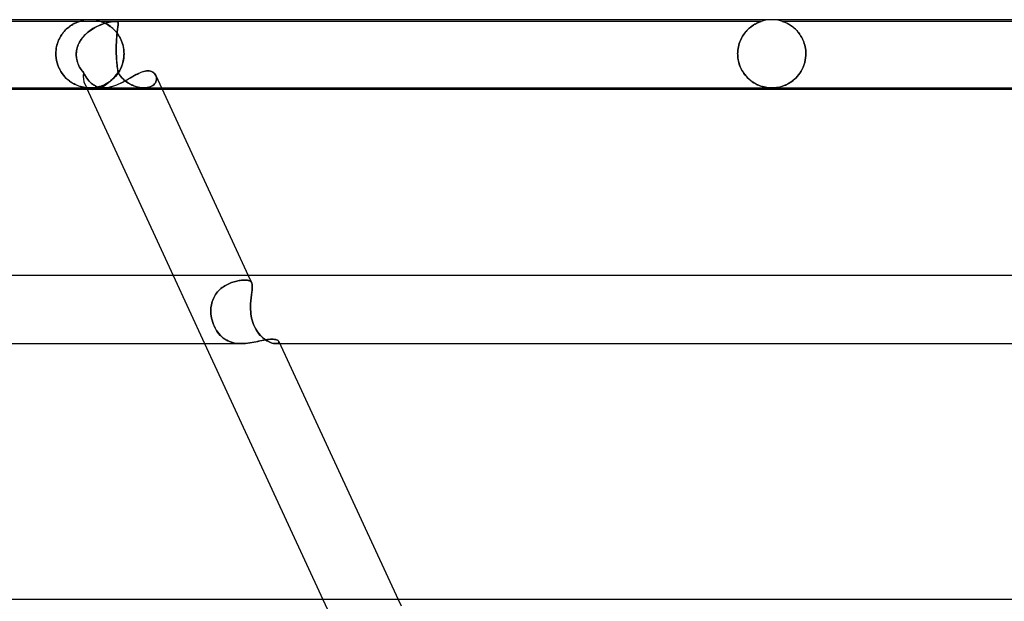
# Model space of a CAD drawing. Header units: millimetres. Extents: x -660 to 660, y -2 to 380.
# Tile 93 of 103: x 316 to 374, y 346 to 380. Entities that reach past the tile are written whole.
import ezdxf

# ---------------------------------------------------------------- set-up
doc = ezdxf.new("R2010")
doc.units = ezdxf.units.MM
doc.layers.add('HIDDEN', color=7, linetype='Continuous')
doc.layers.add('THICK', color=7, linetype='Continuous')

msp = doc.modelspace()

# ---------------------------------------------------------------- linework, layer by layer
at = {"layer": 'HIDDEN'}
for p, q in [((321.484, 379.9), (291.751, 379.9)), ((318.627, 379.457), (318.688, 379.512)), ((318.732, 379.548), (318.671, 379.497)), ((318.688, 379.512), (318.749, 379.562)), ((318.792, 379.595), (318.732, 379.548)), ((318.749, 379.562), (318.81, 379.608)), ((318.851, 379.638), (318.792, 379.595)), ((318.81, 379.608), (318.87, 379.651)), ((318.908, 379.676), (318.851, 379.638)), ((318.87, 379.651), (318.928, 379.689)), ((318.964, 379.711), (318.908, 379.676)), ((318.928, 379.689), (318.984, 379.723)), ((319.017, 379.742), (318.964, 379.711)), ((318.984, 379.723), (319.038, 379.754)), ((319.068, 379.77), (319.017, 379.742)), ((319.038, 379.754), (319.089, 379.781)), ((319.116, 379.794), (319.068, 379.77)), ((319.089, 379.781), (319.137, 379.805)), ((319.163, 379.816), (319.116, 379.794)), ((319.137, 379.805), (319.182, 379.825)), ((319.206, 379.836), (319.163, 379.816)), ((319.182, 379.825), (319.223, 379.843)), ((319.247, 379.853), (319.206, 379.836)), ((319.223, 379.843), (319.26, 379.858)), ((319.283, 379.867), (319.247, 379.853)), ((319.26, 379.858), (319.296, 379.872)), ((319.314, 379.879), (319.283, 379.867)), ((319.296, 379.872), (319.328, 379.884)), ((319.34, 379.888), (319.314, 379.879)), ((319.328, 379.884), (319.353, 379.893)), ((319.359, 379.895), (319.34, 379.888)), ((319.353, 379.893), (319.37, 379.898)), ((319.371, 379.899), (319.359, 379.895)), ((319.37, 379.898), (319.375, 379.9)), ((319.375, 379.9), (319.371, 379.899)), ((319.497, 379.936), (319.375, 379.9)), ((319.621, 379.964), (319.497, 379.936)), ((319.747, 379.984), (319.621, 379.964)), ((319.873, 379.996), (319.747, 379.984)), ((320, 380), (319.873, 379.996)), ((320.127, 379.996), (320, 380)), ((320.253, 379.984), (320.127, 379.996)), ((320.136, 379.454), (320.29, 379.544)), ((320.247, 379.52), (320.168, 379.474)), ((320.327, 379.564), (320.247, 379.52)), ((320.379, 379.964), (320.253, 379.984)), ((320.29, 379.544), (320.443, 379.622)), ((320.408, 379.605), (320.327, 379.564)), ((320.503, 379.936), (320.379, 379.964)), ((320.49, 379.643), (320.408, 379.605)), ((320.443, 379.622), (320.593, 379.688)), ((320.57, 379.678), (320.49, 379.643)), ((320.625, 379.9), (320.503, 379.936)), ((320.649, 379.71), (320.57, 379.678)), ((320.593, 379.688), (320.737, 379.743)), ((320.628, 379.899), (320.625, 379.9)), ((320.625, 379.9), (320.627, 379.899)), ((320.627, 379.899), (320.635, 379.896)), ((320.638, 379.896), (320.628, 379.899)), ((320.635, 379.896), (320.65, 379.892)), ((320.655, 379.89), (320.638, 379.896)), ((320.726, 379.739), (320.649, 379.71)), ((320.65, 379.892), (320.671, 379.884)), ((320.68, 379.881), (320.655, 379.89)), ((320.671, 379.884), (320.7, 379.874)), ((320.715, 379.868), (320.68, 379.881)), ((320.7, 379.874), (320.736, 379.86)), ((320.757, 379.851), (320.715, 379.868)), ((320.802, 379.765), (320.726, 379.739)), ((320.736, 379.86), (320.777, 379.843)), ((320.737, 379.743), (320.875, 379.788)), ((320.807, 379.83), (320.757, 379.851)), ((320.777, 379.843), (320.821, 379.824)), ((320.875, 379.788), (320.802, 379.765)), ((320.862, 379.804), (320.807, 379.83)), ((320.821, 379.824), (320.867, 379.802)), ((320.922, 379.774), (320.862, 379.804)), ((320.867, 379.802), (320.914, 379.779)), ((320.875, 379.788), (321.006, 379.825)), ((320.945, 379.808), (320.875, 379.788)), ((320.914, 379.779), (320.965, 379.751)), ((320.987, 379.739), (320.922, 379.774)), ((321.013, 379.826), (320.945, 379.808)), ((320.965, 379.751), (321.018, 379.721)), ((321.055, 379.698), (320.987, 379.739)), ((321.006, 379.825), (321.128, 379.853)), ((321.078, 379.842), (321.013, 379.826)), ((321.018, 379.721), (321.074, 379.686)), ((321.125, 379.653), (321.055, 379.698)), ((321.074, 379.686), (321.132, 379.648)), ((321.144, 379.857), (321.078, 379.842)), ((321.197, 379.601), (321.125, 379.653)), ((321.128, 379.853), (321.235, 379.874)), ((321.132, 379.648), (321.191, 379.605)), ((321.209, 379.869), (321.144, 379.857)), ((321.191, 379.605), (321.252, 379.558)), ((321.269, 379.544), (321.197, 379.601)), ((321.271, 379.88), (321.209, 379.869)), ((321.235, 379.874), (321.319, 379.887)), ((321.252, 379.558), (321.313, 379.506)), ((321.341, 379.482), (321.269, 379.544)), ((321.331, 379.889), (321.271, 379.88)), ((321.313, 379.506), (321.375, 379.45)), ((321.319, 379.887), (321.384, 379.895)), ((321.386, 379.895), (321.331, 379.889)), ((321.384, 379.895), (321.436, 379.899)), ((321.438, 379.899), (321.386, 379.895)), ((321.436, 379.899), (321.483, 379.9)), ((321.484, 379.9), (321.438, 379.899)), ((321.483, 379.9), (321.523, 379.899)), ((321.524, 379.899), (321.484, 379.9)), ((359.375, 379.9), (321.484, 379.9)), ((321.523, 379.899), (321.556, 379.895)), ((321.557, 379.895), (321.524, 379.899)), ((321.556, 379.895), (321.582, 379.889)), ((321.586, 379.887), (321.557, 379.895)), ((321.582, 379.889), (321.602, 379.88)), ((321.612, 379.874), (321.586, 379.887)), ((321.602, 379.88), (321.618, 379.869)), ((321.633, 379.853), (321.612, 379.874)), ((321.616, 379.454), (321.628, 379.544)), ((321.618, 379.869), (321.63, 379.857)), ((321.626, 379.523), (321.619, 379.476)), ((321.632, 379.567), (321.626, 379.523)), ((321.628, 379.544), (321.639, 379.622)), ((321.63, 379.857), (321.639, 379.842)), ((321.637, 379.608), (321.632, 379.567)), ((321.646, 379.825), (321.633, 379.853)), ((321.642, 379.646), (321.637, 379.608)), ((321.639, 379.842), (321.645, 379.826)), ((321.639, 379.622), (321.647, 379.688)), ((321.646, 379.68), (321.642, 379.646)), ((321.645, 379.826), (321.649, 379.808)), ((321.651, 379.788), (321.646, 379.825)), ((321.649, 379.711), (321.646, 379.68)), ((321.647, 379.688), (321.651, 379.743)), ((321.649, 379.808), (321.651, 379.788)), ((321.651, 379.74), (321.649, 379.711)), ((321.651, 379.743), (321.651, 379.788)), ((321.651, 379.788), (321.652, 379.765)), ((321.652, 379.765), (321.651, 379.74)), ((358.616, 379.446), (358.677, 379.502)), ((358.713, 379.532), (358.654, 379.481)), ((358.677, 379.502), (358.737, 379.552)), ((358.772, 379.58), (358.713, 379.532)), ((358.737, 379.552), (358.797, 379.599)), ((358.832, 379.624), (358.772, 379.58)), ((358.797, 379.599), (358.857, 379.642)), ((358.89, 379.665), (358.832, 379.624)), ((358.857, 379.642), (358.914, 379.68)), ((358.947, 379.701), (358.89, 379.665)), ((358.914, 379.68), (358.97, 379.715)), ((359.002, 379.734), (358.947, 379.701)), ((358.97, 379.715), (359.024, 379.746)), ((359.055, 379.763), (359.002, 379.734)), ((359.024, 379.746), (359.076, 379.774)), ((359.105, 379.789), (359.055, 379.763)), ((359.076, 379.774), (359.124, 379.798)), ((359.151, 379.811), (359.105, 379.789)), ((359.124, 379.798), (359.169, 379.82)), ((359.194, 379.831), (359.151, 379.811)), ((359.169, 379.82), (359.211, 379.838)), ((359.235, 379.848), (359.194, 379.831)), ((359.211, 379.838), (359.249, 379.854)), ((359.277, 379.865), (359.235, 379.848)), ((359.249, 379.854), (359.287, 379.869)), ((359.315, 379.879), (359.277, 379.865)), ((359.287, 379.869), (359.322, 379.882)), ((359.347, 379.89), (359.315, 379.879)), ((359.322, 379.882), (359.35, 379.892)), ((359.368, 379.898), (359.347, 379.89)), ((359.35, 379.892), (359.369, 379.898)), ((359.375, 379.9), (359.368, 379.898)), ((359.369, 379.898), (359.375, 379.9)), ((359.497, 379.936), (359.375, 379.9)), ((359.621, 379.964), (359.497, 379.936)), ((359.747, 379.984), (359.621, 379.964)), ((359.873, 379.996), (359.747, 379.984)), ((360, 380), (359.873, 379.996)), ((360.127, 379.996), (360, 380)), ((360.253, 379.984), (360.127, 379.996)), ((360.379, 379.964), (360.253, 379.984)), ((360.503, 379.936), (360.379, 379.964)), ((360.625, 379.9), (360.503, 379.936)), ((360.631, 379.898), (360.625, 379.9)), ((360.625, 379.9), (360.632, 379.898)), ((397.375, 379.9), (360.625, 379.9)), ((360.65, 379.892), (360.631, 379.898)), ((360.632, 379.898), (360.653, 379.891)), ((360.677, 379.882), (360.65, 379.892)), ((360.653, 379.891), (360.684, 379.879)), ((360.712, 379.869), (360.677, 379.882)), ((360.684, 379.879), (360.722, 379.865)), ((360.749, 379.854), (360.712, 379.869)), ((360.722, 379.865), (360.763, 379.848)), ((360.787, 379.838), (360.749, 379.854)), ((360.763, 379.848), (360.804, 379.831)), ((360.828, 379.82), (360.787, 379.838)), ((360.804, 379.831), (360.847, 379.812)), ((360.873, 379.799), (360.828, 379.82)), ((360.847, 379.812), (360.893, 379.789)), ((360.921, 379.775), (360.873, 379.799)), ((360.893, 379.789), (360.943, 379.763)), ((360.973, 379.747), (360.921, 379.775)), ((360.943, 379.763), (360.996, 379.734)), ((361.026, 379.716), (360.973, 379.747)), ((360.996, 379.734), (361.051, 379.701)), ((361.082, 379.681), (361.026, 379.716)), ((361.051, 379.701), (361.108, 379.664)), ((361.14, 379.642), (361.082, 379.681)), ((361.108, 379.664), (361.166, 379.624)), ((361.198, 379.6), (361.14, 379.642)), ((361.166, 379.624), (361.225, 379.579)), ((361.258, 379.553), (361.198, 379.6)), ((361.225, 379.579), (361.284, 379.532)), ((361.318, 379.502), (361.258, 379.553)), ((361.284, 379.532), (361.342, 379.481)), ((361.378, 379.447), (361.318, 379.502)), ((318.223, 378.927), (318.178, 378.837)), ((318.201, 378.883), (318.245, 378.968)), ((318.271, 379.012), (318.223, 378.927)), ((318.245, 378.968), (318.293, 379.048)), ((318.322, 379.094), (318.271, 379.012)), ((318.293, 379.048), (318.343, 379.126)), ((318.375, 379.172), (318.322, 379.094)), ((318.343, 379.126), (318.396, 379.199)), ((318.432, 379.245), (318.375, 379.172)), ((318.396, 379.199), (318.451, 379.269)), ((318.49, 379.315), (318.432, 379.245)), ((318.451, 379.269), (318.508, 379.335)), ((318.55, 379.38), (318.49, 379.315)), ((318.508, 379.335), (318.567, 379.398)), ((318.61, 379.441), (318.55, 379.38)), ((318.567, 379.398), (318.627, 379.457)), ((318.671, 379.497), (318.61, 379.441)), ((319.481, 378.842), (319.591, 378.985)), ((319.546, 378.93), (319.491, 378.856)), ((319.604, 379.001), (319.546, 378.93)), ((319.591, 378.985), (319.713, 379.119)), ((319.666, 379.07), (319.604, 379.001)), ((319.73, 379.136), (319.666, 379.07)), ((319.713, 379.119), (319.846, 379.241)), ((319.798, 379.199), (319.73, 379.136)), ((319.867, 379.259), (319.798, 379.199)), ((319.846, 379.241), (319.987, 379.353)), ((319.94, 379.317), (319.867, 379.259)), ((320.014, 379.372), (319.94, 379.317)), ((319.987, 379.353), (320.136, 379.454)), ((320.09, 379.424), (320.014, 379.372)), ((320.168, 379.474), (320.09, 379.424)), ((321.411, 379.415), (321.341, 379.482)), ((321.375, 379.45), (321.436, 379.389)), ((321.479, 379.343), (321.411, 379.415)), ((321.436, 379.389), (321.496, 379.323)), ((321.545, 379.266), (321.479, 379.343)), ((321.496, 379.323), (321.555, 379.254)), ((321.608, 379.184), (321.545, 379.266)), ((321.555, 379.254), (321.611, 379.18)), ((321.555, 378.842), (321.565, 378.985)), ((321.561, 378.933), (321.556, 378.859)), ((321.567, 379.004), (321.561, 378.933)), ((321.565, 378.985), (321.577, 379.119)), ((321.573, 379.073), (321.567, 379.004)), ((321.579, 379.139), (321.573, 379.073)), ((321.577, 379.119), (321.59, 379.241)), ((321.586, 379.202), (321.579, 379.139)), ((321.592, 379.262), (321.586, 379.202)), ((321.59, 379.241), (321.603, 379.353)), ((321.599, 379.32), (321.592, 379.262)), ((321.606, 379.375), (321.599, 379.32)), ((321.603, 379.353), (321.616, 379.454)), ((321.613, 379.427), (321.606, 379.375)), ((321.668, 379.097), (321.608, 379.184)), ((321.611, 379.18), (321.665, 379.102)), ((321.619, 379.476), (321.613, 379.427)), ((321.665, 379.102), (321.716, 379.02)), ((321.725, 379.005), (321.668, 379.097)), ((321.716, 379.02), (321.764, 378.934)), ((321.777, 378.909), (321.725, 379.005)), ((321.764, 378.934), (321.808, 378.844)), ((358.235, 378.949), (358.193, 378.867)), ((358.197, 378.875), (358.241, 378.959)), ((358.28, 379.027), (358.235, 378.949)), ((358.241, 378.959), (358.287, 379.039)), ((358.328, 379.103), (358.28, 379.027)), ((358.287, 379.039), (358.337, 379.116)), ((358.378, 379.174), (358.328, 379.103)), ((358.337, 379.116), (358.389, 379.189)), ((358.43, 379.243), (358.378, 379.174)), ((358.389, 379.189), (358.443, 379.259)), ((358.484, 379.307), (358.43, 379.243)), ((358.443, 379.259), (358.499, 379.325)), ((358.539, 379.369), (358.484, 379.307)), ((358.499, 379.325), (358.557, 379.388)), ((358.596, 379.427), (358.539, 379.369)), ((358.557, 379.388), (358.616, 379.446)), ((358.654, 379.481), (358.596, 379.427)), ((361.342, 379.481), (361.4, 379.426)), ((361.437, 379.388), (361.378, 379.447)), ((361.4, 379.426), (361.456, 379.368)), ((361.495, 379.326), (361.437, 379.388)), ((361.456, 379.368), (361.511, 379.307)), ((361.551, 379.26), (361.495, 379.326)), ((361.511, 379.307), (361.565, 379.242)), ((361.604, 379.19), (361.551, 379.26)), ((361.565, 379.242), (361.616, 379.174)), ((361.656, 379.116), (361.604, 379.19)), ((361.616, 379.174), (361.666, 379.102)), ((361.705, 379.039), (361.656, 379.116)), ((361.666, 379.102), (361.713, 379.027)), ((361.751, 378.959), (361.705, 379.039)), ((361.713, 379.027), (361.757, 378.948)), ((361.794, 378.875), (361.751, 378.959)), ((361.757, 378.948), (361.799, 378.866)), ((318.018, 378.312), (318.037, 378.414)), ((318.043, 378.44), (318.022, 378.334)), ((318.037, 378.414), (318.061, 378.513)), ((318.07, 378.544), (318.043, 378.44)), ((318.061, 378.513), (318.09, 378.611)), ((318.101, 378.645), (318.07, 378.544)), ((318.09, 378.611), (318.123, 378.705)), ((318.138, 378.743), (318.101, 378.645)), ((318.123, 378.705), (318.16, 378.795)), ((318.178, 378.837), (318.138, 378.743)), ((318.16, 378.795), (318.201, 378.883)), ((319.209, 378.179), (319.248, 378.355)), ((319.25, 378.362), (319.227, 378.273)), ((319.248, 378.355), (319.308, 378.526)), ((319.278, 378.45), (319.25, 378.362)), ((319.312, 378.536), (319.278, 378.45)), ((319.308, 378.526), (319.386, 378.689)), ((319.35, 378.62), (319.312, 378.536)), ((319.393, 378.701), (319.35, 378.62)), ((319.386, 378.689), (319.481, 378.842)), ((319.44, 378.78), (319.393, 378.701)), ((319.491, 378.856), (319.44, 378.78)), ((321.537, 378.355), (321.541, 378.526)), ((321.539, 378.451), (321.537, 378.363)), ((321.537, 378.363), (321.537, 378.274)), ((321.537, 378.179), (321.537, 378.355)), ((321.541, 378.538), (321.539, 378.451)), ((321.541, 378.526), (321.547, 378.689)), ((321.544, 378.621), (321.541, 378.538)), ((321.547, 378.703), (321.544, 378.621)), ((321.547, 378.689), (321.555, 378.842)), ((321.551, 378.782), (321.547, 378.703)), ((321.556, 378.859), (321.551, 378.782)), ((321.825, 378.808), (321.777, 378.909)), ((321.808, 378.844), (321.849, 378.749)), ((321.868, 378.702), (321.825, 378.808)), ((321.849, 378.749), (321.886, 378.651)), ((321.905, 378.592), (321.868, 378.702)), ((321.886, 378.651), (321.918, 378.549)), ((321.936, 378.478), (321.905, 378.592)), ((321.918, 378.549), (321.944, 378.444)), ((321.961, 378.362), (321.936, 378.478)), ((321.944, 378.444), (321.966, 378.335)), ((321.979, 378.243), (321.961, 378.362)), ((358.019, 378.308), (358.037, 378.409)), ((358.037, 378.408), (358.019, 378.308)), ((358.037, 378.409), (358.061, 378.508)), ((358.06, 378.506), (358.037, 378.408)), ((358.087, 378.601), (358.06, 378.506)), ((358.061, 378.508), (358.089, 378.604)), ((358.119, 378.693), (358.087, 378.601)), ((358.089, 378.604), (358.121, 378.697)), ((358.154, 378.781), (358.119, 378.693)), ((358.121, 378.697), (358.157, 378.788)), ((358.193, 378.867), (358.154, 378.781)), ((358.157, 378.788), (358.197, 378.875)), ((361.834, 378.788), (361.794, 378.875)), ((361.799, 378.866), (361.837, 378.78)), ((361.87, 378.697), (361.834, 378.788)), ((361.837, 378.78), (361.872, 378.691)), ((361.902, 378.604), (361.87, 378.697)), ((361.872, 378.691), (361.903, 378.599)), ((361.929, 378.508), (361.902, 378.604)), ((361.903, 378.599), (361.931, 378.504)), ((361.953, 378.409), (361.929, 378.508)), ((361.931, 378.504), (361.953, 378.406)), ((361.971, 378.308), (361.953, 378.409)), ((361.953, 378.406), (361.971, 378.307)), ((317.997, 378.112), (317.994, 378)), ((317.994, 378), (317.997, 378.105)), ((317.994, 378), (317.994, 377.983)), ((317.994, 377.983), (317.994, 378)), ((317.994, 377.983), (317.994, 377.967)), ((317.994, 377.967), (317.994, 377.983)), ((317.994, 377.967), (317.994, 377.95)), ((317.994, 377.95), (317.994, 377.967)), ((317.994, 377.95), (317.995, 377.933)), ((317.995, 377.933), (317.994, 377.95)), ((317.995, 377.933), (317.995, 377.917)), ((317.995, 377.917), (317.995, 377.933)), ((317.995, 377.917), (317.996, 377.9)), ((317.996, 377.9), (317.995, 377.917)), ((318.009, 377.753), (317.996, 377.9)), ((317.996, 377.9), (318.009, 377.755)), ((318.006, 378.224), (317.997, 378.112)), ((317.997, 378.105), (318.005, 378.209)), ((318.005, 378.209), (318.018, 378.312)), ((318.022, 378.334), (318.006, 378.224)), ((319.192, 377.983), (319.193, 378)), ((319.193, 378), (319.192, 377.983)), ((319.192, 377.967), (319.192, 377.983)), ((319.192, 377.983), (319.192, 377.967)), ((319.192, 377.95), (319.192, 377.967)), ((319.192, 377.967), (319.192, 377.95)), ((319.192, 377.933), (319.192, 377.95)), ((319.192, 377.95), (319.192, 377.933)), ((319.193, 377.917), (319.192, 377.933)), ((319.192, 377.933), (319.193, 377.917)), ((319.193, 378), (319.209, 378.179)), ((319.198, 378.092), (319.193, 378)), ((319.193, 377.9), (319.193, 377.917)), ((319.193, 377.917), (319.193, 377.9)), ((319.202, 377.789), (319.193, 377.9)), ((319.193, 377.9), (319.199, 377.82)), ((319.21, 378.183), (319.198, 378.092)), ((319.199, 377.82), (319.208, 377.741)), ((319.219, 377.679), (319.202, 377.789)), ((319.227, 378.273), (319.21, 378.183)), ((321.537, 378.274), (321.537, 378.183)), ((321.537, 378.183), (321.539, 378.092)), ((321.541, 378), (321.537, 378.179)), ((321.539, 378.092), (321.541, 378)), ((321.541, 378), (321.541, 377.983)), ((321.541, 377.983), (321.541, 378)), ((321.541, 377.983), (321.542, 377.967)), ((321.542, 377.967), (321.541, 377.983)), ((321.542, 377.967), (321.542, 377.95)), ((321.542, 377.95), (321.542, 377.967)), ((321.542, 377.95), (321.543, 377.933)), ((321.543, 377.933), (321.542, 377.95)), ((321.543, 377.933), (321.544, 377.917)), ((321.544, 377.917), (321.543, 377.933)), ((321.544, 377.917), (321.544, 377.9)), ((321.544, 377.9), (321.544, 377.917)), ((321.544, 377.9), (321.548, 377.82)), ((321.549, 377.789), (321.544, 377.9)), ((321.548, 377.82), (321.552, 377.741)), ((321.556, 377.679), (321.549, 377.789)), ((321.966, 378.335), (321.981, 378.225)), ((321.97, 377.692), (321.983, 377.795)), ((321.99, 378.122), (321.979, 378.243)), ((321.991, 377.9), (321.979, 377.761)), ((321.981, 378.225), (321.991, 378.113)), ((321.983, 377.795), (321.991, 377.9)), ((321.994, 378), (321.99, 378.122)), ((321.991, 378.113), (321.994, 378)), ((321.991, 377.9), (321.992, 377.917)), ((321.992, 377.917), (321.991, 377.9)), ((321.992, 377.917), (321.993, 377.933)), ((321.993, 377.933), (321.992, 377.917)), ((321.993, 377.95), (321.994, 377.967)), ((321.994, 377.967), (321.993, 377.95)), ((321.993, 377.933), (321.993, 377.95)), ((321.993, 377.95), (321.993, 377.933)), ((321.994, 377.983), (321.994, 378)), ((321.994, 378), (321.994, 377.983)), ((321.994, 377.967), (321.994, 377.983)), ((321.994, 377.983), (321.994, 377.967)), ((357.994, 378), (357.997, 378.104)), ((357.997, 378.104), (357.994, 378)), ((357.994, 378), (357.994, 377.983)), ((357.995, 377.983), (357.994, 378)), ((357.994, 377.983), (357.995, 377.967)), ((357.995, 377.967), (357.995, 377.983)), ((357.995, 377.967), (357.995, 377.95)), ((357.995, 377.95), (357.995, 377.967)), ((357.995, 377.95), (357.996, 377.933)), ((357.996, 377.933), (357.995, 377.95)), ((357.996, 377.933), (357.996, 377.917)), ((357.996, 377.917), (357.996, 377.933)), ((357.996, 377.917), (357.997, 377.9)), ((357.997, 377.9), (357.996, 377.917)), ((357.997, 378.104), (358.005, 378.207)), ((358.005, 378.207), (357.997, 378.104)), ((357.997, 377.9), (358.009, 377.761)), ((358.01, 377.752), (357.997, 377.9)), ((358.005, 378.207), (358.019, 378.308)), ((358.019, 378.308), (358.005, 378.207)), ((361.984, 378.206), (361.971, 378.308)), ((361.971, 378.307), (361.984, 378.206)), ((361.98, 377.758), (361.992, 377.9)), ((361.992, 377.9), (361.98, 377.758)), ((361.992, 378.104), (361.984, 378.206)), ((361.984, 378.206), (361.992, 378.104)), ((361.994, 378), (361.992, 378.104)), ((361.992, 378.104), (361.994, 378)), ((361.992, 377.9), (361.993, 377.917)), ((361.993, 377.917), (361.992, 377.9)), ((361.993, 377.933), (361.994, 377.95)), ((361.994, 377.95), (361.993, 377.933)), ((361.993, 377.917), (361.993, 377.933)), ((361.993, 377.933), (361.993, 377.917)), ((361.994, 377.983), (361.994, 378)), ((361.994, 378), (361.994, 377.983)), ((361.994, 377.967), (361.994, 377.983)), ((361.994, 377.983), (361.994, 377.967)), ((361.994, 377.95), (361.994, 377.967)), ((361.994, 377.967), (361.994, 377.95)), ((318.009, 377.755), (318.032, 377.611)), ((318.033, 377.609), (318.009, 377.753)), ((318.032, 377.611), (318.065, 377.471)), ((318.066, 377.468), (318.033, 377.609)), ((318.065, 377.471), (318.108, 377.335)), ((318.109, 377.332), (318.066, 377.468)), ((318.108, 377.335), (318.16, 377.204)), ((318.161, 377.201), (318.109, 377.332)), ((318.16, 377.204), (318.22, 377.078)), ((318.22, 377.077), (318.161, 377.201)), ((319.208, 377.741), (319.222, 377.663)), ((319.245, 377.571), (319.219, 377.679)), ((319.222, 377.663), (319.241, 377.586)), ((319.241, 377.586), (319.263, 377.51)), ((319.278, 377.465), (319.245, 377.571)), ((319.263, 377.51), (319.289, 377.435)), ((319.319, 377.362), (319.278, 377.465)), ((319.289, 377.435), (319.319, 377.361)), ((319.368, 377.261), (319.319, 377.362)), ((319.319, 377.361), (319.353, 377.289)), ((319.353, 377.289), (319.391, 377.218)), ((319.423, 377.163), (319.368, 377.261)), ((319.391, 377.218), (319.431, 377.15)), ((321.552, 377.741), (321.557, 377.663)), ((321.564, 377.571), (321.556, 377.679)), ((321.557, 377.663), (321.563, 377.586)), ((321.563, 377.586), (321.569, 377.51)), ((321.573, 377.465), (321.564, 377.571)), ((321.569, 377.51), (321.576, 377.435)), ((321.584, 377.362), (321.573, 377.465)), ((321.576, 377.435), (321.584, 377.361)), ((321.596, 377.261), (321.584, 377.362)), ((321.584, 377.361), (321.592, 377.289)), ((321.592, 377.289), (321.601, 377.218)), ((321.608, 377.163), (321.596, 377.261)), ((321.601, 377.218), (321.61, 377.15)), ((321.839, 377.228), (321.784, 377.106)), ((321.787, 377.112), (321.828, 377.201)), ((321.828, 377.201), (321.866, 377.294)), ((321.887, 377.355), (321.839, 377.228)), ((321.866, 377.294), (321.899, 377.39)), ((321.927, 377.487), (321.887, 377.355)), ((321.899, 377.39), (321.928, 377.488)), ((321.958, 377.623), (321.927, 377.487)), ((321.928, 377.488), (321.951, 377.589)), ((321.951, 377.589), (321.97, 377.692)), ((321.979, 377.761), (321.958, 377.623)), ((358.009, 377.761), (358.03, 377.624)), ((358.034, 377.607), (358.01, 377.752)), ((358.03, 377.624), (358.061, 377.489)), ((358.067, 377.466), (358.034, 377.607)), ((358.061, 377.489), (358.101, 377.358)), ((358.111, 377.329), (358.067, 377.466)), ((358.101, 377.358), (358.149, 377.231)), ((358.163, 377.197), (358.111, 377.329)), ((358.149, 377.231), (358.204, 377.11)), ((358.223, 377.073), (358.163, 377.197)), ((361.836, 377.217), (361.778, 377.094)), ((361.784, 377.104), (361.839, 377.225)), ((361.885, 377.346), (361.836, 377.217)), ((361.839, 377.225), (361.887, 377.352)), ((361.926, 377.481), (361.885, 377.346)), ((361.887, 377.352), (361.927, 377.484)), ((361.958, 377.618), (361.926, 377.481)), ((361.927, 377.484), (361.958, 377.619)), ((361.958, 377.619), (361.98, 377.758)), ((361.98, 377.758), (361.958, 377.618)), ((318.22, 377.078), (318.287, 376.959)), ((318.287, 376.96), (318.22, 377.077)), ((318.36, 376.849), (318.287, 376.96)), ((318.287, 376.959), (318.361, 376.847)), ((318.438, 376.746), (318.36, 376.849)), ((318.361, 376.847), (318.442, 376.741)), ((318.521, 376.65), (318.438, 376.746)), ((318.442, 376.741), (318.527, 376.643)), ((318.607, 376.561), (318.521, 376.65)), ((318.527, 376.643), (318.617, 376.552)), ((319.484, 377.07), (319.423, 377.163)), ((319.431, 377.15), (319.475, 377.083)), ((319.475, 377.083), (319.521, 377.018)), ((319.55, 376.98), (319.484, 377.07)), ((319.521, 377.018), (319.57, 376.955)), ((319.622, 376.894), (319.55, 376.98)), ((319.57, 376.955), (319.622, 376.894)), ((319.621, 376.894), (319.678, 376.788)), ((319.682, 376.781), (319.622, 376.894)), ((319.678, 376.788), (319.738, 376.687)), ((319.746, 376.674), (319.682, 376.781)), ((319.738, 376.687), (319.8, 376.591)), ((319.811, 376.576), (319.746, 376.674)), ((321.408, 376.583), (321.47, 376.648)), ((321.497, 376.678), (321.412, 376.587)), ((321.47, 376.648), (321.53, 376.717)), ((321.577, 376.776), (321.497, 376.678)), ((321.53, 376.717), (321.587, 376.789)), ((321.652, 376.88), (321.577, 376.776)), ((321.587, 376.789), (321.642, 376.864)), ((321.622, 377.07), (321.608, 377.163)), ((321.61, 377.15), (321.62, 377.083)), ((321.62, 377.083), (321.631, 377.018)), ((321.638, 376.98), (321.622, 377.07)), ((321.631, 377.018), (321.642, 376.955)), ((321.654, 376.894), (321.638, 376.98)), ((321.642, 376.955), (321.654, 376.894)), ((321.642, 376.864), (321.693, 376.944)), ((321.721, 376.99), (321.652, 376.88)), ((321.724, 376.781), (321.654, 376.894)), ((321.654, 376.894), (321.719, 376.788)), ((321.693, 376.944), (321.742, 377.026)), ((321.719, 376.788), (321.793, 376.687)), ((321.784, 377.106), (321.721, 376.99)), ((321.803, 376.674), (321.724, 376.781)), ((321.742, 377.026), (321.787, 377.112)), ((321.793, 376.687), (321.874, 376.591)), ((321.888, 376.576), (321.803, 376.674)), ((322.371, 376.589), (322.476, 376.649)), ((322.476, 376.649), (322.579, 376.707)), ((322.579, 376.707), (322.68, 376.762)), ((322.68, 376.762), (322.778, 376.813)), ((322.778, 376.813), (322.873, 376.859)), ((322.873, 376.859), (322.966, 376.9)), ((322.966, 376.9), (323.057, 376.935)), ((323.057, 376.935), (323.144, 376.963)), ((323.144, 376.963), (323.229, 376.983)), ((323.229, 376.983), (323.311, 376.996)), ((323.311, 376.996), (323.39, 377)), ((323.39, 377), (323.471, 376.995)), ((323.471, 376.995), (323.546, 376.98)), ((323.546, 376.98), (323.616, 376.956)), ((323.616, 376.956), (323.679, 376.923)), ((323.679, 376.923), (323.735, 376.883)), ((323.735, 376.883), (323.784, 376.835)), ((323.784, 376.835), (323.825, 376.782)), ((323.825, 376.782), (323.858, 376.724)), ((323.858, 376.724), (323.88, 376.666)), ((323.88, 376.665), (323.858, 376.723)), ((323.88, 376.666), (323.895, 376.605)), ((323.895, 376.604), (323.88, 376.665)), ((358.204, 377.11), (358.267, 376.994)), ((358.29, 376.955), (358.223, 377.073)), ((358.267, 376.994), (358.336, 376.885)), ((358.364, 376.844), (358.29, 376.955)), ((358.336, 376.885), (358.41, 376.781)), ((358.443, 376.74), (358.364, 376.844)), ((358.41, 376.781), (358.49, 376.684)), ((358.527, 376.644), (358.443, 376.74)), ((358.49, 376.684), (358.575, 376.593)), ((358.614, 376.555), (358.527, 376.644)), ((361.484, 376.663), (361.397, 376.572)), ((361.421, 376.596), (361.503, 376.684)), ((361.566, 376.761), (361.484, 376.663)), ((361.503, 376.684), (361.581, 376.78)), ((361.643, 376.865), (361.566, 376.761)), ((361.581, 376.78), (361.654, 376.881)), ((361.714, 376.977), (361.643, 376.865)), ((361.654, 376.881), (361.722, 376.99)), ((361.778, 377.094), (361.714, 376.977)), ((361.722, 376.99), (361.784, 377.104)), ((318.696, 376.481), (318.607, 376.561)), ((318.617, 376.552), (318.71, 376.469)), ((318.787, 376.407), (318.696, 376.481)), ((318.71, 376.469), (318.805, 376.394)), ((318.88, 376.341), (318.787, 376.407)), ((318.805, 376.394), (318.901, 376.327)), ((318.974, 376.282), (318.88, 376.341)), ((318.901, 376.327), (318.998, 376.268)), ((319.068, 376.229), (318.974, 376.282)), ((318.998, 376.268), (319.094, 376.216)), ((319.162, 376.183), (319.068, 376.229)), ((319.094, 376.216), (319.19, 376.171)), ((319.256, 376.143), (319.162, 376.183)), ((319.19, 376.171), (319.284, 376.132)), ((319.349, 376.109), (319.256, 376.143)), ((319.284, 376.132), (319.379, 376.099)), ((319.44, 376.08), (319.349, 376.109)), ((319.379, 376.099), (319.474, 376.07)), ((319.53, 376.056), (319.44, 376.08)), ((319.474, 376.07), (319.568, 376.047)), ((319.618, 376.037), (319.53, 376.056)), ((319.568, 376.047), (319.662, 376.029)), ((319.697, 376.023), (319.618, 376.037)), ((319.8, 376.591), (319.865, 376.502)), ((319.877, 376.486), (319.811, 376.576)), ((319.865, 376.502), (319.933, 376.419)), ((319.946, 376.404), (319.877, 376.486)), ((319.933, 376.419), (320.003, 376.343)), ((320.017, 376.33), (319.946, 376.404)), ((320.003, 376.343), (320.077, 376.274)), ((320.089, 376.264), (320.017, 376.33)), ((320.077, 376.274), (320.154, 376.212)), ((320.164, 376.204), (320.089, 376.264)), ((320.154, 376.212), (320.234, 376.158)), ((320.243, 376.152), (320.164, 376.204)), ((320.234, 376.158), (320.317, 376.112)), ((320.325, 376.107), (320.243, 376.152)), ((320.303, 376.023), (320.375, 376.036)), ((320.384, 376.037), (320.304, 376.023)), ((320.317, 376.112), (320.404, 376.073)), ((320.411, 376.07), (320.325, 376.107)), ((320.375, 376.036), (320.444, 376.05)), ((320.471, 376.057), (320.384, 376.037)), ((320.404, 376.073), (320.495, 376.042)), ((320.501, 376.041), (320.411, 376.07)), ((320.444, 376.05), (320.512, 376.067)), ((320.562, 376.081), (320.471, 376.057)), ((320.495, 376.042), (320.59, 376.02)), ((320.594, 376.019), (320.501, 376.041)), ((320.512, 376.067), (320.578, 376.086)), ((320.655, 376.111), (320.562, 376.081)), ((320.578, 376.086), (320.645, 376.107)), ((320.645, 376.107), (320.714, 376.132)), ((320.749, 376.146), (320.655, 376.111)), ((320.714, 376.132), (320.784, 376.161)), ((320.845, 376.188), (320.749, 376.146)), ((320.784, 376.161), (320.854, 376.192)), ((320.942, 376.237), (320.845, 376.188)), ((320.854, 376.192), (320.925, 376.228)), ((320.925, 376.228), (320.997, 376.267)), ((321.039, 376.292), (320.942, 376.237)), ((320.997, 376.267), (321.069, 376.311)), ((321.006, 376.014), (321.117, 376.033)), ((321.135, 376.355), (321.039, 376.292)), ((321.069, 376.311), (321.14, 376.358)), ((321.117, 376.033), (321.231, 376.06)), ((321.23, 376.425), (321.135, 376.355)), ((321.14, 376.358), (321.209, 376.409)), ((321.209, 376.409), (321.277, 376.464)), ((321.323, 376.503), (321.23, 376.425)), ((321.231, 376.06), (321.348, 376.094)), ((321.277, 376.464), (321.344, 376.522)), ((321.412, 376.587), (321.323, 376.503)), ((321.344, 376.522), (321.408, 376.583)), ((321.348, 376.094), (321.464, 376.134)), ((321.464, 376.134), (321.581, 376.18)), ((321.581, 376.18), (321.697, 376.231)), ((321.697, 376.231), (321.814, 376.286)), ((321.814, 376.286), (321.929, 376.345)), ((321.874, 376.591), (321.962, 376.502)), ((321.979, 376.486), (321.888, 376.576)), ((321.929, 376.345), (322.043, 376.405)), ((321.962, 376.502), (322.056, 376.419)), ((322.075, 376.404), (321.979, 376.486)), ((322.043, 376.405), (322.154, 376.466)), ((322.056, 376.419), (322.155, 376.343)), ((322.174, 376.33), (322.075, 376.404)), ((322.154, 376.466), (322.264, 376.528)), ((322.155, 376.343), (322.259, 376.274)), ((322.276, 376.264), (322.174, 376.33)), ((322.259, 376.274), (322.366, 376.212)), ((322.264, 376.528), (322.371, 376.589)), ((322.381, 376.204), (322.276, 376.264)), ((322.366, 376.212), (322.476, 376.158)), ((322.489, 376.152), (322.381, 376.204)), ((322.476, 376.158), (322.587, 376.112)), ((322.598, 376.107), (322.489, 376.152)), ((322.587, 376.112), (322.7, 376.073)), ((322.708, 376.07), (322.598, 376.107)), ((322.7, 376.073), (322.812, 376.042)), ((322.819, 376.041), (322.708, 376.07)), ((322.812, 376.042), (322.925, 376.02)), ((322.929, 376.019), (322.819, 376.041)), ((323.348, 376.014), (323.442, 376.034)), ((323.443, 376.034), (323.349, 376.015)), ((323.442, 376.034), (323.529, 376.062)), ((323.529, 376.062), (323.443, 376.034)), ((323.608, 376.097), (323.529, 376.062)), ((323.529, 376.062), (323.608, 376.097)), ((323.679, 376.139), (323.608, 376.097)), ((323.608, 376.097), (323.678, 376.139)), ((323.678, 376.139), (323.739, 376.186)), ((323.74, 376.187), (323.679, 376.139)), ((323.739, 376.186), (323.791, 376.239)), ((323.791, 376.239), (323.74, 376.187)), ((323.832, 376.296), (323.791, 376.239)), ((323.791, 376.239), (323.832, 376.295)), ((323.864, 376.356), (323.832, 376.296)), ((323.832, 376.295), (323.864, 376.355)), ((323.886, 376.417), (323.864, 376.356)), ((323.864, 376.355), (323.885, 376.417)), ((323.885, 376.417), (323.898, 376.479)), ((323.898, 376.48), (323.886, 376.417)), ((323.895, 376.605), (323.901, 376.543)), ((323.901, 376.542), (323.895, 376.604)), ((323.901, 376.543), (323.898, 376.48)), ((323.898, 376.479), (323.901, 376.542)), ((358.575, 376.593), (358.664, 376.509)), ((358.703, 376.475), (358.614, 376.555)), ((358.664, 376.509), (358.757, 376.431)), ((358.795, 376.402), (358.703, 376.475)), ((358.757, 376.431), (358.853, 376.36)), ((358.888, 376.336), (358.795, 376.402)), ((358.853, 376.36), (358.952, 376.296)), ((358.983, 376.277), (358.888, 376.336)), ((358.952, 376.296), (359.051, 376.239)), ((359.077, 376.225), (358.983, 376.277)), ((359.051, 376.239), (359.15, 376.189)), ((359.171, 376.179), (359.077, 376.225)), ((359.15, 376.189), (359.248, 376.146)), ((359.265, 376.139), (359.171, 376.179)), ((359.248, 376.146), (359.345, 376.11)), ((359.358, 376.106), (359.265, 376.139)), ((359.345, 376.11), (359.44, 376.08)), ((359.449, 376.077), (359.358, 376.106)), ((359.44, 376.08), (359.533, 376.055)), ((359.539, 376.054), (359.449, 376.077)), ((359.533, 376.055), (359.621, 376.036)), ((359.627, 376.035), (359.539, 376.054)), ((359.621, 376.036), (359.701, 376.022)), ((359.706, 376.021), (359.627, 376.035)), ((360.295, 376.022), (360.372, 376.035)), ((360.439, 376.049), (360.353, 376.032)), ((360.372, 376.035), (360.456, 376.053)), ((360.531, 376.072), (360.439, 376.049)), ((360.456, 376.053), (360.542, 376.075)), ((360.624, 376.1), (360.531, 376.072)), ((360.542, 376.075), (360.629, 376.102)), ((360.72, 376.135), (360.624, 376.1)), ((360.629, 376.102), (360.717, 376.133)), ((360.717, 376.133), (360.805, 376.17)), ((360.817, 376.175), (360.72, 376.135)), ((360.805, 376.17), (360.894, 376.212)), ((360.916, 376.223), (360.817, 376.175)), ((360.894, 376.212), (360.984, 376.26)), ((361.014, 376.277), (360.916, 376.223)), ((360.984, 376.26), (361.074, 376.314)), ((361.112, 376.339), (361.014, 376.277)), ((361.074, 376.314), (361.163, 376.374)), ((361.21, 376.409), (361.112, 376.339)), ((361.163, 376.374), (361.251, 376.441)), ((361.305, 376.487), (361.21, 376.409)), ((361.251, 376.441), (361.337, 376.515)), ((361.397, 376.572), (361.305, 376.487)), ((361.337, 376.515), (361.421, 376.596)), ((319.662, 376.029), (319.754, 376.015)), ((319.768, 376.013), (319.697, 376.023)), ((319.754, 376.015), (319.841, 376.006)), ((319.831, 376.007), (319.768, 376.013)), ((319.888, 376.003), (319.831, 376.007)), ((320.171, 375.9), (319.831, 375.9)), ((319.841, 376.006), (319.924, 376.001)), ((319.944, 376.001), (319.888, 376.003)), ((319.924, 376.001), (320.003, 376)), ((319.999, 376), (319.944, 376.001)), ((320.054, 376.001), (319.999, 376)), ((320.003, 376), (320.079, 376.002)), ((320.109, 376.003), (320.054, 376.001)), ((320.079, 376.002), (320.155, 376.006)), ((320.167, 376.007), (320.109, 376.003)), ((320.155, 376.006), (320.229, 376.013)), ((320.232, 376.013), (320.167, 376.007)), ((324.239, 375.9), (320.171, 375.9)), ((320.229, 376.013), (320.303, 376.023)), ((320.304, 376.023), (320.232, 376.013)), ((320.59, 376.02), (320.69, 376.006)), ((320.692, 376.006), (320.594, 376.019)), ((320.69, 376.006), (320.793, 376)), ((320.792, 376), (320.692, 376.006)), ((320.793, 376), (320.898, 376.003)), ((320.81, 376), (323.161, 376)), ((320.898, 376.003), (321.006, 376.014)), ((322.925, 376.02), (323.035, 376.006)), ((323.038, 376.006), (322.929, 376.019)), ((323.035, 376.006), (323.144, 376)), ((323.143, 376), (323.038, 376.006)), ((323.248, 376.003), (323.143, 376)), ((323.144, 376), (323.249, 376.003)), ((323.16, 376), (324.192, 376)), ((323.349, 376.015), (323.248, 376.003)), ((323.249, 376.003), (323.348, 376.014)), ((359.701, 376.022), (359.772, 376.013)), ((359.776, 376.012), (359.706, 376.021)), ((359.772, 376.013), (359.836, 376.007)), ((359.838, 376.007), (359.776, 376.012)), ((359.836, 376.007), (359.892, 376.003)), ((359.893, 376.003), (359.838, 376.007)), ((359.892, 376.003), (359.946, 376.001)), ((359.946, 376.001), (359.893, 376.003)), ((359.946, 376.001), (360, 376)), ((360, 376), (359.946, 376.001)), ((360, 376), (360.054, 376.001)), ((360.09, 376.002), (360.036, 376)), ((360.054, 376.001), (360.108, 376.003)), ((360.146, 376.005), (360.09, 376.002)), ((360.108, 376.003), (360.164, 376.007)), ((360.207, 376.011), (360.146, 376.005)), ((360.164, 376.007), (360.226, 376.013)), ((360.276, 376.019), (360.207, 376.011)), ((360.226, 376.013), (360.295, 376.022)), ((360.353, 376.032), (360.276, 376.019)), ((324.874, 365), (326.724, 361)), ((328.06, 364.478), (328.139, 364.516)), ((328.14, 364.517), (328.061, 364.479)), ((328.139, 364.516), (328.218, 364.551)), ((328.219, 364.551), (328.14, 364.517)), ((328.218, 364.551), (328.297, 364.581)), ((328.298, 364.582), (328.219, 364.551)), ((328.297, 364.581), (328.376, 364.609)), ((328.376, 364.609), (328.298, 364.582)), ((328.376, 364.609), (328.453, 364.633)), ((328.454, 364.633), (328.376, 364.609)), ((328.453, 364.633), (328.529, 364.655)), ((328.53, 364.655), (328.454, 364.633)), ((328.529, 364.655), (328.604, 364.673)), ((328.605, 364.673), (328.53, 364.655)), ((328.604, 364.673), (328.677, 364.689)), ((328.678, 364.689), (328.605, 364.673)), ((328.677, 364.689), (328.748, 364.702)), ((328.749, 364.702), (328.678, 364.689)), ((328.748, 364.702), (328.817, 364.712)), ((328.818, 364.712), (328.749, 364.702)), ((328.817, 364.712), (328.884, 364.72)), ((328.884, 364.72), (328.818, 364.712)), ((328.884, 364.72), (328.947, 364.726)), ((328.948, 364.726), (328.884, 364.72)), ((328.947, 364.726), (329.008, 364.73)), ((329.008, 364.73), (328.948, 364.726)), ((329.008, 364.73), (329.066, 364.731)), ((329.066, 364.731), (329.008, 364.73)), ((329.124, 364.729), (329.066, 364.731)), ((329.066, 364.731), (329.124, 364.729)), ((329.178, 364.726), (329.124, 364.729)), ((329.124, 364.729), (329.178, 364.726)), ((329.229, 364.719), (329.178, 364.726)), ((329.178, 364.726), (329.229, 364.719)), ((329.275, 364.71), (329.229, 364.719)), ((329.229, 364.719), (329.275, 364.71)), ((329.317, 364.698), (329.275, 364.71)), ((329.275, 364.71), (329.317, 364.698)), ((329.281, 365), (329.486, 364.556)), ((329.356, 364.683), (329.317, 364.698)), ((329.317, 364.698), (329.355, 364.683)), ((329.355, 364.683), (329.39, 364.665)), ((329.39, 364.664), (329.356, 364.683)), ((329.39, 364.665), (329.42, 364.643)), ((329.42, 364.643), (329.39, 364.664)), ((329.445, 364.619), (329.42, 364.643)), ((329.42, 364.643), (329.445, 364.619)), ((329.467, 364.59), (329.445, 364.619)), ((329.445, 364.619), (329.467, 364.59)), ((329.485, 364.559), (329.467, 364.59)), ((329.467, 364.59), (329.485, 364.558)), ((329.499, 364.525), (329.485, 364.559)), ((329.485, 364.558), (329.499, 364.525)), ((329.509, 364.487), (329.499, 364.525)), ((329.499, 364.525), (329.509, 364.487)), ((329.516, 364.446), (329.509, 364.487)), ((329.509, 364.487), (329.516, 364.446)), ((327.371, 363.887), (327.425, 363.963)), ((327.425, 363.963), (327.371, 363.887)), ((327.425, 363.963), (327.484, 364.035)), ((327.484, 364.035), (327.425, 363.963)), ((327.547, 364.105), (327.484, 364.035)), ((327.484, 364.035), (327.546, 364.104)), ((327.546, 364.104), (327.613, 364.17)), ((327.613, 364.17), (327.547, 364.105)), ((327.613, 364.17), (327.683, 364.232)), ((327.683, 364.232), (327.613, 364.17)), ((327.683, 364.232), (327.754, 364.289)), ((327.754, 364.289), (327.683, 364.232)), ((327.754, 364.289), (327.828, 364.342)), ((327.828, 364.342), (327.754, 364.289)), ((327.828, 364.342), (327.904, 364.391)), ((327.904, 364.391), (327.828, 364.342)), ((327.904, 364.391), (327.981, 364.437)), ((327.982, 364.437), (327.904, 364.391)), ((327.981, 364.437), (328.06, 364.478)), ((328.061, 364.479), (327.982, 364.437)), ((329.477, 363.896), (329.487, 363.972)), ((329.487, 363.971), (329.477, 363.895)), ((329.487, 363.972), (329.496, 364.045)), ((329.496, 364.044), (329.487, 363.971)), ((329.496, 364.045), (329.504, 364.114)), ((329.505, 364.114), (329.496, 364.044)), ((329.504, 364.114), (329.512, 364.18)), ((329.512, 364.18), (329.505, 364.114)), ((329.512, 364.18), (329.517, 364.242)), ((329.517, 364.241), (329.512, 364.18)), ((329.52, 364.401), (329.516, 364.446)), ((329.516, 364.446), (329.52, 364.4)), ((329.517, 364.242), (329.52, 364.299)), ((329.52, 364.298), (329.517, 364.241)), ((329.522, 364.352), (329.52, 364.401)), ((329.52, 364.4), (329.522, 364.351)), ((329.52, 364.299), (329.522, 364.352)), ((329.522, 364.351), (329.52, 364.298)), ((327.123, 363.282), (327.143, 363.373)), ((327.143, 363.373), (327.123, 363.281)), ((327.143, 363.373), (327.169, 363.464)), ((327.169, 363.464), (327.143, 363.373)), ((327.169, 363.464), (327.199, 363.553)), ((327.199, 363.553), (327.169, 363.464)), ((327.235, 363.641), (327.199, 363.553)), ((327.199, 363.553), (327.235, 363.64)), ((327.235, 363.64), (327.276, 363.726)), ((327.276, 363.726), (327.235, 363.641)), ((327.276, 363.726), (327.321, 363.808)), ((327.321, 363.808), (327.276, 363.726)), ((327.321, 363.808), (327.371, 363.887)), ((327.371, 363.887), (327.321, 363.808)), ((329.424, 363.377), (329.419, 363.284)), ((329.42, 363.285), (329.424, 363.378)), ((329.424, 363.378), (329.43, 363.469)), ((329.43, 363.469), (329.424, 363.377)), ((329.43, 363.469), (329.438, 363.559)), ((329.438, 363.559), (329.43, 363.469)), ((329.438, 363.559), (329.447, 363.647)), ((329.447, 363.647), (329.438, 363.559)), ((329.447, 363.647), (329.456, 363.733)), ((329.456, 363.733), (329.447, 363.647)), ((329.456, 363.733), (329.466, 363.816)), ((329.466, 363.815), (329.456, 363.733)), ((329.466, 363.816), (329.477, 363.896)), ((329.477, 363.895), (329.466, 363.815)), ((327.089, 362.875), (327.09, 363)), ((327.09, 363), (327.089, 362.876)), ((327.089, 362.876), (327.095, 362.751)), ((327.096, 362.749), (327.089, 362.875)), ((327.09, 363), (327.096, 363.095)), ((327.096, 363.095), (327.09, 363)), ((327.095, 362.751), (327.11, 362.625)), ((327.096, 363.095), (327.107, 363.189)), ((327.107, 363.188), (327.096, 363.095)), ((327.11, 362.622), (327.096, 362.749)), ((327.107, 363.189), (327.123, 363.282)), ((327.123, 363.281), (327.107, 363.188)), ((329.417, 363.191), (329.42, 363.285)), ((329.419, 363.284), (329.417, 363.19)), ((329.417, 363.096), (329.417, 363.191)), ((329.417, 363.19), (329.417, 363.096)), ((329.419, 363), (329.417, 363.096)), ((329.417, 363.096), (329.419, 363)), ((329.427, 362.875), (329.419, 363)), ((329.419, 363), (329.427, 362.876)), ((329.427, 362.876), (329.439, 362.751)), ((329.439, 362.749), (329.427, 362.875)), ((329.439, 362.751), (329.457, 362.625)), ((329.458, 362.622), (329.439, 362.749)), ((327.11, 362.625), (327.131, 362.5)), ((327.132, 362.495), (327.11, 362.622)), ((327.131, 362.5), (327.161, 362.374)), ((327.162, 362.368), (327.132, 362.495)), ((327.161, 362.374), (327.197, 362.25)), ((327.2, 362.243), (327.162, 362.368)), ((327.197, 362.25), (327.24, 362.129)), ((327.244, 362.12), (327.2, 362.243)), ((329.457, 362.625), (329.481, 362.5)), ((329.482, 362.495), (329.458, 362.622)), ((329.481, 362.5), (329.511, 362.374)), ((329.513, 362.368), (329.482, 362.495)), ((329.511, 362.374), (329.548, 362.25)), ((329.551, 362.243), (329.513, 362.368)), ((329.548, 362.25), (329.592, 362.129)), ((329.595, 362.12), (329.551, 362.243)), ((327.24, 362.129), (327.29, 362.012)), ((327.295, 362.001), (327.244, 362.12)), ((327.29, 362.012), (327.346, 361.9)), ((327.352, 361.887), (327.295, 362.001)), ((327.346, 361.9), (327.408, 361.792)), ((327.416, 361.778), (327.352, 361.887)), ((327.408, 361.792), (327.475, 361.689)), ((327.485, 361.675), (327.416, 361.778)), ((327.475, 361.689), (327.548, 361.592)), ((327.561, 361.577), (327.485, 361.675)), ((327.548, 361.592), (327.626, 361.503)), ((329.592, 362.129), (329.641, 362.012)), ((329.647, 362.001), (329.595, 362.12)), ((329.641, 362.012), (329.697, 361.9)), ((329.704, 361.887), (329.647, 362.001)), ((329.697, 361.9), (329.759, 361.792)), ((329.767, 361.779), (329.704, 361.887)), ((329.759, 361.792), (329.826, 361.689)), ((329.836, 361.675), (329.767, 361.779)), ((329.826, 361.689), (329.898, 361.592)), ((329.91, 361.577), (329.836, 361.675)), ((329.898, 361.592), (329.974, 361.503)), ((327.642, 361.486), (327.561, 361.577)), ((327.626, 361.503), (327.708, 361.421)), ((327.728, 361.402), (327.642, 361.486)), ((327.708, 361.421), (327.794, 361.346)), ((327.82, 361.326), (327.728, 361.402)), ((327.794, 361.346), (327.885, 361.278)), ((327.917, 361.256), (327.82, 361.326)), ((327.885, 361.278), (327.979, 361.218)), ((328.02, 361.195), (327.917, 361.256)), ((327.979, 361.218), (328.077, 361.166)), ((328.127, 361.142), (328.02, 361.195)), ((328.077, 361.166), (328.178, 361.121)), ((328.24, 361.098), (328.127, 361.142)), ((328.178, 361.121), (328.284, 361.083)), ((328.356, 361.062), (328.24, 361.098)), ((328.284, 361.083), (328.393, 361.052)), ((328.478, 361.034), (328.356, 361.062)), ((328.393, 361.052), (328.506, 361.029)), ((328.603, 361.015), (328.478, 361.034)), ((328.506, 361.029), (328.622, 361.013)), ((328.731, 361.004), (328.603, 361.015)), ((329.114, 361.012), (329.242, 361.026)), ((329.242, 361.026), (329.369, 361.043)), ((329.369, 361.043), (329.494, 361.064)), ((329.494, 361.064), (329.616, 361.087)), ((329.616, 361.087), (329.736, 361.111)), ((329.736, 361.111), (329.854, 361.135)), ((329.854, 361.135), (329.969, 361.16)), ((329.989, 361.486), (329.91, 361.577)), ((329.969, 361.16), (330.081, 361.182)), ((329.974, 361.503), (330.052, 361.421)), ((330.071, 361.402), (329.989, 361.486)), ((330.052, 361.421), (330.133, 361.346)), ((330.156, 361.326), (330.071, 361.402)), ((330.081, 361.182), (330.19, 361.203)), ((330.133, 361.346), (330.215, 361.278)), ((330.243, 361.256), (330.156, 361.326)), ((330.19, 361.203), (330.295, 361.222)), ((330.215, 361.278), (330.297, 361.218)), ((330.332, 361.195), (330.243, 361.256)), ((330.295, 361.222), (330.397, 361.237)), ((330.297, 361.218), (330.379, 361.166)), ((330.42, 361.142), (330.332, 361.195)), ((330.379, 361.166), (330.461, 361.121)), ((330.397, 361.237), (330.495, 361.249)), ((330.508, 361.098), (330.42, 361.142)), ((330.461, 361.121), (330.541, 361.083)), ((330.495, 361.249), (330.587, 361.256)), ((330.593, 361.062), (330.508, 361.098)), ((330.541, 361.083), (330.618, 361.052)), ((330.587, 361.256), (330.672, 361.258)), ((330.675, 361.034), (330.593, 361.062)), ((330.618, 361.052), (330.692, 361.029)), ((330.672, 361.258), (330.751, 361.256)), ((330.752, 361.015), (330.675, 361.034)), ((330.692, 361.029), (330.763, 361.013)), ((330.751, 361.256), (330.823, 361.249)), ((330.823, 361.004), (330.752, 361.015)), ((330.823, 361.249), (330.887, 361.237)), ((330.887, 361.237), (330.942, 361.221)), ((330.942, 361.221), (330.989, 361.202)), ((330.945, 361.004), (330.994, 361.014)), ((330.995, 361.014), (330.946, 361.004)), ((330.989, 361.202), (331.026, 361.18)), ((330.994, 361.014), (331.033, 361.031)), ((331.033, 361.031), (330.995, 361.014)), ((331.026, 361.18), (331.054, 361.155)), ((331.06, 361.052), (331.033, 361.031)), ((331.033, 361.031), (331.06, 361.052)), ((331.054, 361.155), (331.072, 361.129)), ((331.075, 361.076), (331.06, 361.052)), ((331.06, 361.052), (331.075, 361.076)), ((331.072, 361.129), (331.079, 361.102)), ((331.079, 361.102), (331.072, 361.129)), ((331.079, 361.102), (331.075, 361.076)), ((331.075, 361.076), (331.079, 361.102)), ((328.622, 361.013), (328.741, 361.003)), ((328.861, 361), (328.731, 361.004)), ((328.741, 361.003), (328.861, 361)), ((328.861, 361), (328.987, 361.003)), ((328.987, 361.003), (329.114, 361.012)), ((330.763, 361.013), (330.828, 361.003)), ((330.887, 361), (330.823, 361.004)), ((330.828, 361.003), (330.887, 361)), ((330.946, 361.004), (330.887, 361)), ((330.887, 361), (330.945, 361.004)), ((330.887, 361), (331.131, 361)), ((333.663, 346), (335.514, 342)), ((338.07, 346), (338.248, 345.617))]:
    msp.add_line(p, q, dxfattribs=at)
for start_param, end_param in [(2.37925, 2.859605), (2.37925, 2.859605), (-2.860244, -1.816553), (-2.860244, -1.816553), (2.859605, 3.422941), (2.859605, 3.422941)]:
    msp.add_ellipse((321.11, 377.9), major_axis=(1.228, 1.921), ratio=0.45214, start_param=start_param, end_param=end_param, dxfattribs=at)
at = {"layer": 'THICK'}
for p, q in [((398, 380), (-398, 380)), ((322.416, 376.615), (322.314, 376.557)), ((322.516, 376.672), (322.416, 376.615)), ((322.614, 376.727), (322.516, 376.672)), ((322.71, 376.778), (322.614, 376.727)), ((322.804, 376.826), (322.71, 376.778)), ((322.895, 376.869), (322.804, 376.826)), ((322.984, 376.907), (322.895, 376.869)), ((323.071, 376.94), (322.984, 376.907)), ((323.155, 376.966), (323.071, 376.94)), ((323.236, 376.985), (323.155, 376.966)), ((323.315, 376.996), (323.236, 376.985)), ((323.39, 377), (323.315, 376.996)), ((323.471, 376.995), (323.39, 377)), ((323.547, 376.98), (323.471, 376.995)), ((323.616, 376.956), (323.547, 376.98)), ((323.679, 376.923), (323.616, 376.956)), ((323.736, 376.882), (323.679, 376.923)), ((323.784, 376.835), (323.736, 376.882)), ((323.825, 376.781), (323.784, 376.835)), ((323.858, 376.723), (323.825, 376.781)), ((323.859, 376.721), (329.281, 365)), ((321.214, 376.055), (321.105, 376.031)), ((321.325, 376.087), (321.214, 376.055)), ((321.437, 376.124), (321.325, 376.087)), ((321.55, 376.168), (321.437, 376.124)), ((321.662, 376.215), (321.55, 376.168)), ((321.774, 376.267), (321.662, 376.215)), ((321.885, 376.322), (321.774, 376.267)), ((321.995, 376.379), (321.885, 376.322)), ((322.103, 376.438), (321.995, 376.379)), ((322.21, 376.497), (322.103, 376.438)), ((322.314, 376.557), (322.21, 376.497)), ((125.021, 376), (320.809, 376)), ((319.831, 375.9), (125.037, 375.9)), ((319.785, 376), (324.874, 365)), ((320.893, 376.003), (320.792, 376)), ((320.998, 376.013), (320.893, 376.003)), ((321.105, 376.031), (320.998, 376.013)), ((324.192, 376), (397.995, 376)), ((395.753, 375.9), (324.239, 375.9)), ((360.006, 376), (360, 376)), ((360.012, 376), (360.006, 376)), ((360.018, 376), (360.012, 376)), ((360.024, 376), (360.018, 376)), ((360.03, 376), (360.024, 376)), ((360.036, 376), (360.03, 376)), ((407.75, 365), (-407.75, 365)), ((329.252, 361.027), (329.122, 361.013)), ((329.381, 361.045), (329.252, 361.027)), ((329.509, 361.067), (329.381, 361.045)), ((329.634, 361.09), (329.509, 361.067)), ((329.757, 361.115), (329.634, 361.09)), ((329.876, 361.14), (329.757, 361.115)), ((329.992, 361.164), (329.876, 361.14)), ((330.103, 361.187), (329.992, 361.164)), ((330.211, 361.207), (330.103, 361.187)), ((330.314, 361.225), (330.211, 361.207)), ((330.411, 361.239), (330.314, 361.225)), ((330.504, 361.25), (330.411, 361.239)), ((330.591, 361.256), (330.504, 361.25)), ((330.672, 361.258), (330.591, 361.256)), ((330.753, 361.256), (330.672, 361.258)), ((330.827, 361.248), (330.753, 361.256)), ((330.891, 361.236), (330.827, 361.248)), ((330.947, 361.22), (330.891, 361.236)), ((330.992, 361.2), (330.947, 361.22)), ((331.029, 361.178), (330.992, 361.2)), ((331.055, 361.154), (331.029, 361.178)), ((331.072, 361.129), (331.055, 361.154)), ((331.072, 361.128), (338.07, 346)), ((127.639, 361), (328.861, 361)), ((326.724, 361), (333.663, 346)), ((328.991, 361.003), (328.861, 361)), ((329.122, 361.013), (328.991, 361.003)), ((331.131, 361), (407.746, 361)), ((418.5, 346), (-418.5, 346))]:
    msp.add_line(p, q, dxfattribs=at)

doc.saveas('drawing.dxf')
